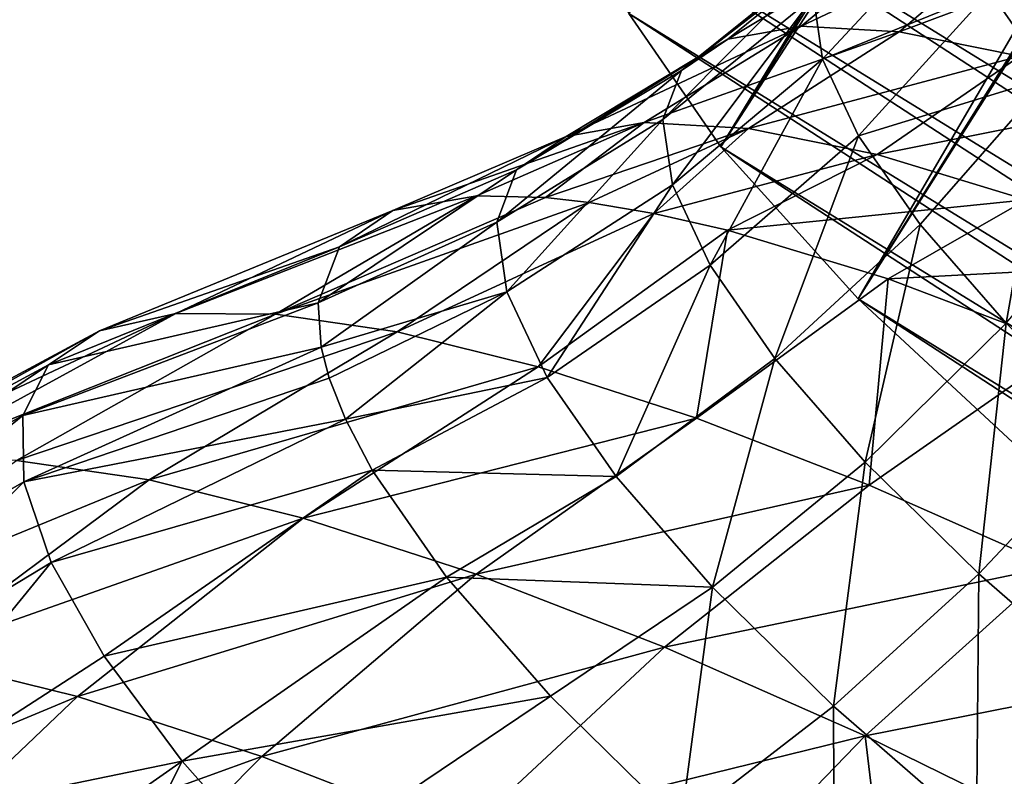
# Model space of a CAD drawing. Header units: millimetres. Extents: x 0 to 1220, y 0 to 506.
# Tile 19 of 256: x 21 to 35, y 55 to 66. Entities that reach past the tile are written whole.
import ezdxf

# ---------------------------------------------------------------- set-up
doc = ezdxf.new("R2010")
doc.units = ezdxf.units.MM
doc.header["$LTSCALE"] = 25.4
doc.layers.get('0').update_dxf_attribs({"true_color": 0xff5454})

# ---------------------------------------------------------------- blocks, each defined once
blk = doc.blocks.new('TWIG-VI-9138.STL')
at = {"color": 0}
mesh = blk.add_polyface(dxfattribs=at)
corners = [(-512.006, 129.128, 404.363), (-543.585, 81.009, 387.17), (-542.322, 79.172, 390.689)]
mesh.append_faces([[corners[k] for k in face] for face in [(0, 1, 2)]], dxfattribs={"color": 0})
mesh = blk.add_polyface(dxfattribs=at)
corners = [(-512.006, 129.128, 404.363), (-542.322, 79.172, 390.689), (-511.543, 128.526, 405.415)]
mesh.append_faces([[corners[k] for k in face] for face in [(0, 1, 2)]], dxfattribs={"color": 0})
mesh = blk.add_polyface(dxfattribs=at)
corners = [(-511.543, 128.526, 405.415), (-542.322, 79.172, 390.689), (-510.859, 127.715, 406.703)]
mesh.append_faces([[corners[k] for k in face] for face in [(0, 1, 2)]], dxfattribs={"color": 0})
mesh = blk.add_polyface(dxfattribs=at)
corners = [(-510.859, 127.715, 406.703), (-542.322, 79.172, 390.689), (-540.431, 77.078, 393.754)]
mesh.append_faces([[corners[k] for k in face] for face in [(0, 1, 2)]], dxfattribs={"color": 0})
mesh = blk.add_polyface(dxfattribs=at)
corners = [(-510.859, 127.715, 406.703), (-540.431, 77.078, 393.754), (-509.653, 126.432, 408.48)]
mesh.append_faces([[corners[k] for k in face] for face in [(0, 1, 2)]], dxfattribs={"color": 0})
mesh = blk.add_polyface(dxfattribs=at)
corners = [(-509.407, 126.187, 408.787), (-509.653, 126.432, 408.48), (-540.431, 77.078, 393.754)]
mesh.append_faces([[corners[k] for k in face] for face in [(0, 1, 2)]], dxfattribs={"color": 0})
mesh = blk.add_polyface(dxfattribs=at)
corners = [(-509.407, 126.187, 408.787), (-540.431, 77.078, 393.754), (-537.985, 74.809, 396.247)]
mesh.append_faces([[corners[k] for k in face] for face in [(0, 1, 2)]], dxfattribs={"color": 0})
mesh = blk.add_polyface(dxfattribs=at)
corners = [(-520.121, 74.905, 358.586), (-527.178, 79.254, 358.761), (-523.604, 77.169, 358.278), (-516.863, 72.549, 359.673), (-530.706, 81.079, 360.018), (-513.954, 70.19, 361.499), (-534.051, 82.575, 361.999), (-511.508, 67.921, 363.992), (-537.086, 83.683, 364.628), (-509.617, 65.827, 367.057), (-539.694, 84.361, 367.805), (-508.354, 63.99, 370.576), (-541.775, 84.584, 371.407), (-507.769, 62.479, 374.414), (-543.247, 84.342, 375.296), (-507.882, 61.354, 378.423), (-544.056, 83.645, 379.323), (-508.691, 60.657, 382.449), (-544.17, 82.52, 383.332), (-510.164, 60.415, 386.339), (-543.585, 81.009, 387.17), (-512.245, 60.638, 389.941), (-542.322, 79.172, 390.689), (-514.853, 61.316, 393.118), (-540.431, 77.078, 393.754), (-517.888, 62.424, 395.747), (-537.985, 74.809, 396.247), (-521.233, 63.92, 397.728), (-535.076, 72.45, 398.073), (-524.761, 65.745, 398.984), (-531.818, 70.094, 399.16), (-528.335, 67.829, 399.468)]
mesh.append_faces([[corners[k] for k in face] for face in [(0, 1, 2), (30, 29, 31)]], dxfattribs={"vtx0": -1, "color": 0})
mesh.append_faces([[corners[k] for k in face] for face in [(1, 3, 4), (4, 5, 6), (6, 7, 8), (8, 9, 10), (10, 11, 12), (12, 13, 14), (14, 15, 16), (16, 17, 18), (18, 19, 20), (20, 21, 22), (22, 23, 24), (24, 25, 26), (26, 27, 28), (28, 29, 30)]], dxfattribs={"vtx0": -1, "vtx1": -1, "color": 0})
mesh.append_faces([[corners[k] for k in face] for face in [(1, 0, 3), (4, 3, 5), (6, 5, 7), (8, 7, 9), (10, 9, 11), (12, 11, 13), (14, 13, 15), (16, 15, 17), (18, 17, 19), (20, 19, 21), (22, 21, 23), (24, 23, 25), (26, 25, 27), (28, 27, 29)]], dxfattribs={"vtx0": -1, "vtx2": -1, "color": 0})
at = {"color": 7, "true_color": 0xffffff}
mesh = blk.add_polyface(dxfattribs=at)
corners = [(-536.264, 82.31, 389.387), (-538.62, 81.315, 386.568), (-537.796, 80.131, 388.817), (-537.079, 83.482, 387.162)]
mesh.append_faces([[corners[k] for k in face] for face in [(0, 1, 2), (1, 0, 3)]], dxfattribs={"vtx0": -1, "color": 7})
mesh = blk.add_polyface(dxfattribs=at)
corners = [(-539.099, 82.337, 384.146), (-541.047, 81.236, 381.019), (-540.92, 80.377, 383.634), (-539.221, 83.17, 381.61)]
mesh.append_faces([[corners[k] for k in face] for face in [(0, 1, 2), (1, 0, 3)]], dxfattribs={"vtx0": -1, "color": 7})
mesh = blk.add_polyface(dxfattribs=at)
corners = [(-542.223, 80.656, 374.906), (-539.233, 82.462, 373.12), (-541.215, 80.835, 372.201), (-540.192, 82.291, 375.697)]
mesh.append_faces([[corners[k] for k in face] for face in [(0, 1, 2), (1, 0, 3)]], dxfattribs={"vtx0": -1, "color": 7})
mesh = blk.add_polyface(dxfattribs=at)
corners = [(-541.215, 80.835, 372.201), (-537.947, 82.386, 370.684), (-539.865, 80.756, 369.644), (-539.233, 82.462, 373.12)]
mesh.append_faces([[corners[k] for k in face] for face in [(0, 1, 2), (1, 0, 3)]], dxfattribs={"vtx0": -1, "color": 7})
mesh = blk.add_polyface(dxfattribs=at)
corners = [(-539.865, 80.756, 369.644), (-536.366, 82.067, 368.451), (-538.206, 80.421, 367.299), (-537.947, 82.386, 370.684)]
mesh.append_faces([[corners[k] for k in face] for face in [(0, 1, 2), (1, 0, 3)]], dxfattribs={"vtx0": -1, "color": 7})
mesh = blk.add_polyface(dxfattribs=at)
corners = [(-542.863, 80.224, 377.693), (-540.192, 82.291, 375.697), (-542.223, 80.656, 374.906), (-540.802, 81.879, 378.352)]
mesh.append_faces([[corners[k] for k in face] for face in [(0, 1, 2), (1, 0, 3)]], dxfattribs={"vtx0": -1, "color": 7})
mesh = blk.add_polyface(dxfattribs=at)
corners = [(-538.62, 81.315, 386.568), (-540.92, 80.377, 383.634), (-540.426, 79.324, 386.131), (-539.099, 82.337, 384.146)]
mesh.append_faces([[corners[k] for k in face] for face in [(0, 1, 2), (1, 0, 3)]], dxfattribs={"vtx0": -1, "color": 7})
mesh = blk.add_polyface(dxfattribs=at)
corners = [(-543.119, 79.548, 380.493), (-540.802, 81.879, 378.352), (-542.863, 80.224, 377.693), (-541.047, 81.236, 381.019)]
mesh.append_faces([[corners[k] for k in face] for face in [(0, 1, 2), (1, 0, 3)]], dxfattribs={"vtx0": -1, "color": 7})
mesh = blk.add_polyface(dxfattribs=at)
corners = [(-537.796, 80.131, 388.817), (-540.426, 79.324, 386.131), (-539.577, 78.102, 388.45), (-538.62, 81.315, 386.568)]
mesh.append_faces([[corners[k] for k in face] for face in [(0, 1, 2), (1, 0, 3)]], dxfattribs={"vtx0": -1, "color": 7})
mesh = blk.add_polyface(dxfattribs=at)
corners = [(-542.987, 78.647, 383.237), (-541.047, 81.236, 381.019), (-543.119, 79.548, 380.493), (-540.92, 80.377, 383.634)]
mesh.append_faces([[corners[k] for k in face] for face in [(0, 1, 2), (1, 0, 3)]], dxfattribs={"vtx0": -1, "color": 7})
mesh = blk.add_polyface(dxfattribs=at)
corners = [(-544.449, 79.316, 374.089), (-541.215, 80.835, 372.201), (-543.376, 79.506, 371.207), (-542.223, 80.656, 374.906)]
mesh.append_faces([[corners[k] for k in face] for face in [(0, 1, 2), (1, 0, 3)]], dxfattribs={"vtx0": -1, "color": 7})
mesh = blk.add_polyface(dxfattribs=at)
corners = [(-543.376, 79.506, 371.207), (-539.865, 80.756, 369.644), (-541.938, 79.422, 368.484), (-541.215, 80.835, 372.201)]
mesh.append_faces([[corners[k] for k in face] for face in [(0, 1, 2), (1, 0, 3)]], dxfattribs={"vtx0": -1, "color": 7})
mesh = blk.add_polyface(dxfattribs=at)
corners = [(-541.938, 79.422, 368.484), (-538.206, 80.421, 367.299), (-540.171, 79.065, 365.987), (-539.865, 80.756, 369.644)]
mesh.append_faces([[corners[k] for k in face] for face in [(0, 1, 2), (1, 0, 3)]], dxfattribs={"vtx0": -1, "color": 7})
mesh = blk.add_polyface(dxfattribs=at)
corners = [(-545.131, 78.855, 377.057), (-542.223, 80.656, 374.906), (-544.449, 79.316, 374.089), (-542.863, 80.224, 377.693)]
mesh.append_faces([[corners[k] for k in face] for face in [(0, 1, 2), (1, 0, 3)]], dxfattribs={"vtx0": -1, "color": 7})
mesh = blk.add_polyface(dxfattribs=at)
corners = [(-542.468, 77.541, 385.859), (-540.92, 80.377, 383.634), (-542.987, 78.647, 383.237), (-540.426, 79.324, 386.131)]
mesh.append_faces([[corners[k] for k in face] for face in [(0, 1, 2), (1, 0, 3)]], dxfattribs={"vtx0": -1, "color": 7})
mesh = blk.add_polyface(dxfattribs=at)
corners = [(-540.171, 79.065, 365.987), (-536.279, 79.838, 365.224), (-538.118, 78.444, 363.776), (-538.206, 80.421, 367.299)]
mesh.append_faces([[corners[k] for k in face] for face in [(0, 1, 2), (1, 0, 3)]], dxfattribs={"vtx0": -1, "color": 7})
mesh = blk.add_polyface(dxfattribs=at)
corners = [(-545.404, 78.136, 380.04), (-542.863, 80.224, 377.693), (-545.131, 78.855, 377.057), (-543.119, 79.548, 380.493)]
mesh.append_faces([[corners[k] for k in face] for face in [(0, 1, 2), (1, 0, 3)]], dxfattribs={"vtx0": -1, "color": 7})
mesh = blk.add_polyface(dxfattribs=at)
corners = [(-538.392, 76.742, 390.532), (-537.796, 80.131, 388.817), (-539.577, 78.102, 388.45), (-536.647, 78.811, 390.836)]
mesh.append_faces([[corners[k] for k in face] for face in [(0, 1, 2), (1, 0, 3)]], dxfattribs={"vtx0": -1, "color": 7})
mesh = blk.add_polyface(dxfattribs=at)
corners = [(-545.263, 77.175, 382.963), (-543.119, 79.548, 380.493), (-545.404, 78.136, 380.04), (-542.987, 78.647, 383.237)]
mesh.append_faces([[corners[k] for k in face] for face in [(0, 1, 2), (1, 0, 3)]], dxfattribs={"vtx0": -1, "color": 7})
mesh = blk.add_polyface(dxfattribs=at)
corners = [(-546.834, 78.293, 373.259), (-543.376, 79.506, 371.207), (-545.679, 78.498, 370.157), (-544.449, 79.316, 374.089)]
mesh.append_faces([[corners[k] for k in face] for face in [(0, 1, 2), (1, 0, 3)]], dxfattribs={"vtx0": -1, "color": 7})
mesh = blk.add_polyface(dxfattribs=at)
corners = [(-543.376, 79.506, 371.207), (-544.733, 78.474, 368.261), (-545.679, 78.498, 370.157)]
mesh.append_faces([[corners[k] for k in face] for face in [(0, 1, 2)]], dxfattribs={"color": 7})
mesh = blk.add_polyface(dxfattribs=at)
corners = [(-543.376, 79.506, 371.207), (-541.938, 79.422, 368.484), (-544.733, 78.474, 368.261)]
mesh.append_faces([[corners[k] for k in face] for face in [(0, 1, 2)]], dxfattribs={"color": 7})
mesh = blk.add_polyface(dxfattribs=at)
corners = [(-541.938, 79.422, 368.484), (-544.13, 78.407, 367.224), (-544.733, 78.474, 368.261)]
mesh.append_faces([[corners[k] for k in face] for face in [(0, 1, 2)]], dxfattribs={"color": 7})
mesh = blk.add_polyface(dxfattribs=at)
corners = [(-541.938, 79.422, 368.484), (-543.24, 78.256, 365.874), (-544.13, 78.407, 367.224)]
mesh.append_faces([[corners[k] for k in face] for face in [(0, 1, 2)]], dxfattribs={"color": 7})
mesh = blk.add_polyface(dxfattribs=at)
corners = [(-541.938, 79.422, 368.484), (-540.171, 79.065, 365.987), (-543.24, 78.256, 365.874)]
mesh.append_faces([[corners[k] for k in face] for face in [(0, 1, 2)]], dxfattribs={"color": 7})
mesh = blk.add_polyface(dxfattribs=at)
corners = [(-547.568, 77.797, 376.456), (-544.449, 79.316, 374.089), (-546.834, 78.293, 373.259), (-545.131, 78.855, 377.057)]
mesh.append_faces([[corners[k] for k in face] for face in [(0, 1, 2), (1, 0, 3)]], dxfattribs={"vtx0": -1, "color": 7})
mesh = blk.add_polyface(dxfattribs=at)
corners = [(-541.576, 76.258, 388.293), (-540.426, 79.324, 386.131), (-542.468, 77.541, 385.859), (-539.577, 78.102, 388.45)]
mesh.append_faces([[corners[k] for k in face] for face in [(0, 1, 2), (1, 0, 3)]], dxfattribs={"vtx0": -1, "color": 7})
mesh = blk.add_polyface(dxfattribs=at)
corners = [(-543.24, 78.256, 365.874), (-542.227, 78.023, 364.535), (-544.832, 76.144, 361.16), (-540.171, 79.065, 365.987)]
mesh.append_faces([[corners[k] for k in face] for face in [(0, 1, 2), (1, 0, 3)]], dxfattribs={"vtx0": -1, "color": 7})
mesh = blk.add_polyface(dxfattribs=at)
corners = [(-542.227, 78.023, 364.535), (-538.118, 78.444, 363.776), (-540.016, 77.354, 362.154), (-540.171, 79.065, 365.987)]
mesh.append_faces([[corners[k] for k in face] for face in [(0, 1, 2), (1, 0, 3)]], dxfattribs={"vtx0": -1, "color": 7})
mesh = blk.add_polyface(dxfattribs=at)
corners = [(-547.863, 77.022, 379.668), (-545.131, 78.855, 377.057), (-547.568, 77.797, 376.456), (-545.404, 78.136, 380.04)]
mesh.append_faces([[corners[k] for k in face] for face in [(0, 1, 2), (1, 0, 3)]], dxfattribs={"vtx0": -1, "color": 7})
mesh = blk.add_polyface(dxfattribs=at)
corners = [(-544.711, 75.998, 385.756), (-542.987, 78.647, 383.237), (-545.263, 77.175, 382.963), (-542.468, 77.541, 385.859)]
mesh.append_faces([[corners[k] for k in face] for face in [(0, 1, 2), (1, 0, 3)]], dxfattribs={"vtx0": -1, "color": 7})
mesh = blk.add_polyface(dxfattribs=at)
corners = [(-545.679, 78.498, 370.157), (-548.448, 76.869, 366.286), (-549.821, 76.875, 369.137)]
mesh.append_faces([[corners[k] for k in face] for face in [(0, 1, 2)]], dxfattribs={"color": 7})
mesh = blk.add_polyface(dxfattribs=at)
corners = [(-546.834, 78.293, 373.259), (-545.679, 78.498, 370.157), (-549.821, 76.875, 369.137)]
mesh.append_faces([[corners[k] for k in face] for face in [(0, 1, 2)]], dxfattribs={"color": 7})
mesh = blk.add_polyface(dxfattribs=at)
corners = [(-545.679, 78.498, 370.157), (-544.733, 78.474, 368.261), (-548.448, 76.869, 366.286)]
mesh.append_faces([[corners[k] for k in face] for face in [(0, 1, 2)]], dxfattribs={"color": 7})
mesh = blk.add_polyface(dxfattribs=at)
corners = [(-544.733, 78.474, 368.261), (-544.13, 78.407, 367.224), (-548.448, 76.869, 366.286)]
mesh.append_faces([[corners[k] for k in face] for face in [(0, 1, 2)]], dxfattribs={"color": 7})
mesh = blk.add_polyface(dxfattribs=at)
corners = [(-544.13, 78.407, 367.224), (-546.775, 76.624, 363.611), (-548.448, 76.869, 366.286)]
mesh.append_faces([[corners[k] for k in face] for face in [(0, 1, 2)]], dxfattribs={"color": 7})
mesh = blk.add_polyface(dxfattribs=at)
corners = [(-544.13, 78.407, 367.224), (-543.24, 78.256, 365.874), (-546.775, 76.624, 363.611)]
mesh.append_faces([[corners[k] for k in face] for face in [(0, 1, 2)]], dxfattribs={"color": 7})
mesh = blk.add_polyface(dxfattribs=at)
corners = [(-540.016, 77.354, 362.154), (-535.829, 77.575, 361.906), (-537.552, 76.418, 360.141), (-538.118, 78.444, 363.776)]
mesh.append_faces([[corners[k] for k in face] for face in [(0, 1, 2), (1, 0, 3)]], dxfattribs={"vtx0": -1, "color": 7})
mesh = blk.add_polyface(dxfattribs=at)
corners = [(-546.834, 78.293, 373.259), (-549.821, 76.875, 369.137), (-550.87, 76.64, 372.114)]
mesh.append_faces([[corners[k] for k in face] for face in [(0, 1, 2)]], dxfattribs={"color": 7})
mesh = blk.add_polyface(dxfattribs=at)
corners = [(-547.568, 77.797, 376.456), (-546.834, 78.293, 373.259), (-550.87, 76.64, 372.114)]
mesh.append_faces([[corners[k] for k in face] for face in [(0, 1, 2)]], dxfattribs={"color": 7})
mesh = blk.add_polyface(dxfattribs=at)
corners = [(-543.24, 78.256, 365.874), (-544.832, 76.144, 361.16), (-546.775, 76.624, 363.611)]
mesh.append_faces([[corners[k] for k in face] for face in [(0, 1, 2)]], dxfattribs={"color": 7})
mesh = blk.add_polyface(dxfattribs=at)
corners = [(-547.822, 76.413, 381.623), (-545.404, 78.136, 380.04), (-547.863, 77.022, 379.668)]
mesh.append_faces([[corners[k] for k in face] for face in [(0, 1, 2)]], dxfattribs={"color": 7})
mesh = blk.add_polyface(dxfattribs=at)
corners = [(-545.263, 77.175, 382.963), (-545.404, 78.136, 380.04), (-547.822, 76.413, 381.623)]
mesh.append_faces([[corners[k] for k in face] for face in [(0, 1, 2)]], dxfattribs={"color": 7})
mesh = blk.add_polyface(dxfattribs=at)
corners = [(-540.333, 74.831, 390.479), (-539.577, 78.102, 388.45), (-541.576, 76.258, 388.293), (-538.392, 76.742, 390.532)]
mesh.append_faces([[corners[k] for k in face] for face in [(0, 1, 2), (1, 0, 3)]], dxfattribs={"vtx0": -1, "color": 7})
mesh = blk.add_polyface(dxfattribs=at)
corners = [(-542.227, 78.023, 364.535), (-542.653, 75.436, 358.976), (-544.832, 76.144, 361.16)]
mesh.append_faces([[corners[k] for k in face] for face in [(0, 1, 2)]], dxfattribs={"color": 7})
mesh = blk.add_polyface(dxfattribs=at)
corners = [(-542.227, 78.023, 364.535), (-540.016, 77.354, 362.154), (-542.653, 75.436, 358.976)]
mesh.append_faces([[corners[k] for k in face] for face in [(0, 1, 2)]], dxfattribs={"color": 7})
mesh = blk.add_polyface(dxfattribs=at)
corners = [(-547.568, 77.797, 376.456), (-550.87, 76.64, 372.114), (-551.574, 76.17, 375.163)]
mesh.append_faces([[corners[k] for k in face] for face in [(0, 1, 2)]], dxfattribs={"color": 7})
mesh = blk.add_polyface(dxfattribs=at)
corners = [(-547.863, 77.022, 379.668), (-547.568, 77.797, 376.456), (-551.574, 76.17, 375.163)]
mesh.append_faces([[corners[k] for k in face] for face in [(0, 1, 2)]], dxfattribs={"color": 7})
mesh = blk.add_polyface(dxfattribs=at)
corners = [(-543.761, 74.632, 388.348), (-542.468, 77.541, 385.859), (-544.711, 75.998, 385.756), (-541.576, 76.258, 388.293)]
mesh.append_faces([[corners[k] for k in face] for face in [(0, 1, 2), (1, 0, 3)]], dxfattribs={"vtx0": -1, "color": 7})
mesh = blk.add_polyface(dxfattribs=at)
corners = [(-540.016, 77.354, 362.154), (-540.277, 74.514, 357.1), (-542.653, 75.436, 358.976)]
mesh.append_faces([[corners[k] for k in face] for face in [(0, 1, 2)]], dxfattribs={"color": 7})
mesh = blk.add_polyface(dxfattribs=at)
corners = [(-540.016, 77.354, 362.154), (-537.552, 76.418, 360.141), (-540.277, 74.514, 357.1)]
mesh.append_faces([[corners[k] for k in face] for face in [(0, 1, 2)]], dxfattribs={"color": 7})
mesh = blk.add_polyface(dxfattribs=at)
corners = [(-545.263, 77.175, 382.963), (-547.822, 76.413, 381.623), (-547.711, 75.988, 382.816)]
mesh.append_faces([[corners[k] for k in face] for face in [(0, 1, 2)]], dxfattribs={"color": 7})
mesh = blk.add_polyface(dxfattribs=at)
corners = [(-547.487, 75.422, 384.246), (-545.263, 77.175, 382.963), (-547.711, 75.988, 382.816)]
mesh.append_faces([[corners[k] for k in face] for face in [(0, 1, 2)]], dxfattribs={"color": 7})
mesh = blk.add_polyface(dxfattribs=at)
corners = [(-544.711, 75.998, 385.756), (-545.263, 77.175, 382.963), (-547.487, 75.422, 384.246)]
mesh.append_faces([[corners[k] for k in face] for face in [(0, 1, 2)]], dxfattribs={"color": 7})
mesh = blk.add_polyface(dxfattribs=at)
corners = [(-547.863, 77.022, 379.668), (-551.574, 76.17, 375.163), (-551.923, 75.472, 378.231)]
mesh.append_faces([[corners[k] for k in face] for face in [(0, 1, 2)]], dxfattribs={"color": 7})
mesh = blk.add_polyface(dxfattribs=at)
corners = [(-547.822, 76.413, 381.623), (-547.863, 77.022, 379.668), (-551.923, 75.472, 378.231)]
mesh.append_faces([[corners[k] for k in face] for face in [(0, 1, 2)]], dxfattribs={"color": 7})
mesh = blk.add_polyface(dxfattribs=at)
corners = [(-554.656, 74.604, 370.775), (-549.821, 76.875, 369.137), (-553.512, 74.86, 367.525), (-550.87, 76.64, 372.114)]
mesh.append_faces([[corners[k] for k in face] for face in [(0, 1, 2), (1, 0, 3)]], dxfattribs={"vtx0": -1, "color": 7})
mesh = blk.add_polyface(dxfattribs=at)
corners = [(-553.512, 74.86, 367.525), (-548.448, 76.869, 366.286), (-552.013, 74.854, 364.412), (-549.821, 76.875, 369.137)]
mesh.append_faces([[corners[k] for k in face] for face in [(0, 1, 2), (1, 0, 3)]], dxfattribs={"vtx0": -1, "color": 7})
mesh = blk.add_polyface(dxfattribs=at)
corners = [(-552.013, 74.854, 364.412), (-546.775, 76.624, 363.611), (-550.187, 74.587, 361.492), (-548.448, 76.869, 366.286)]
mesh.append_faces([[corners[k] for k in face] for face in [(0, 1, 2), (1, 0, 3)]], dxfattribs={"vtx0": -1, "color": 7})
mesh = blk.add_polyface(dxfattribs=at)
corners = [(-538.768, 73.293, 392.363), (-538.392, 76.742, 390.532), (-540.333, 74.831, 390.479), (-536.902, 75.277, 392.328)]
mesh.append_faces([[corners[k] for k in face] for face in [(0, 1, 2), (1, 0, 3)]], dxfattribs={"vtx0": -1, "color": 7})
mesh = blk.add_polyface(dxfattribs=at)
corners = [(-555.425, 74.091, 374.103), (-550.87, 76.64, 372.114), (-554.656, 74.604, 370.775), (-551.574, 76.17, 375.163)]
mesh.append_faces([[corners[k] for k in face] for face in [(0, 1, 2), (1, 0, 3)]], dxfattribs={"vtx0": -1, "color": 7})
mesh = blk.add_polyface(dxfattribs=at)
corners = [(-550.187, 74.587, 361.492), (-544.832, 76.144, 361.16), (-548.066, 74.062, 358.817), (-546.775, 76.624, 363.611)]
mesh.append_faces([[corners[k] for k in face] for face in [(0, 1, 2), (1, 0, 3)]], dxfattribs={"vtx0": -1, "color": 7})
mesh = blk.add_polyface(dxfattribs=at)
corners = [(-537.552, 76.418, 360.141), (-537.747, 73.395, 355.563), (-540.277, 74.514, 357.1)]
mesh.append_faces([[corners[k] for k in face] for face in [(0, 1, 2)]], dxfattribs={"color": 7})
mesh = blk.add_polyface(dxfattribs=at)
corners = [(-547.822, 76.413, 381.623), (-551.923, 75.472, 378.231), (-551.91, 74.56, 381.261)]
mesh.append_faces([[corners[k] for k in face] for face in [(0, 1, 2)]], dxfattribs={"color": 7})
mesh = blk.add_polyface(dxfattribs=at)
corners = [(-547.711, 75.988, 382.816), (-547.822, 76.413, 381.623), (-551.91, 74.56, 381.261)]
mesh.append_faces([[corners[k] for k in face] for face in [(0, 1, 2)]], dxfattribs={"color": 7})
mesh = blk.add_polyface(dxfattribs=at)
corners = [(-555.806, 73.329, 377.451), (-551.574, 76.17, 375.163), (-555.425, 74.091, 374.103), (-551.923, 75.472, 378.231)]
mesh.append_faces([[corners[k] for k in face] for face in [(0, 1, 2), (1, 0, 3)]], dxfattribs={"vtx0": -1, "color": 7})
mesh = blk.add_polyface(dxfattribs=at)
corners = [(-548.066, 74.062, 358.817), (-542.653, 75.436, 358.976), (-545.687, 73.29, 356.434), (-544.832, 76.144, 361.16)]
mesh.append_faces([[corners[k] for k in face] for face in [(0, 1, 2), (1, 0, 3)]], dxfattribs={"vtx0": -1, "color": 7})
mesh = blk.add_polyface(dxfattribs=at)
corners = [(-542.436, 73.111, 390.676), (-541.576, 76.258, 388.293), (-543.761, 74.632, 388.348), (-540.333, 74.831, 390.479)]
mesh.append_faces([[corners[k] for k in face] for face in [(0, 1, 2), (1, 0, 3)]], dxfattribs={"vtx0": -1, "color": 7})
mesh = blk.add_polyface(dxfattribs=at)
corners = [(-547.487, 75.422, 384.246), (-547.711, 75.988, 382.816), (-551.91, 74.56, 381.261)]
mesh.append_faces([[corners[k] for k in face] for face in [(0, 1, 2)]], dxfattribs={"color": 7})
mesh = blk.add_polyface(dxfattribs=at)
corners = [(-547.116, 74.72, 385.823), (-544.711, 75.998, 385.756), (-547.487, 75.422, 384.246)]
mesh.append_faces([[corners[k] for k in face] for face in [(0, 1, 2)]], dxfattribs={"color": 7})
mesh = blk.add_polyface(dxfattribs=at)
corners = [(-547.116, 74.72, 385.823), (-543.761, 74.632, 388.348), (-544.711, 75.998, 385.756), (-546.093, 73.249, 388.615)]
mesh.append_faces([[corners[k] for k in face] for face in [(0, 1, 2), (1, 0, 3)]], dxfattribs={"vtx0": -1, "color": 7})
mesh = blk.add_polyface(dxfattribs=at)
corners = [(-555.791, 72.333, 380.759), (-551.923, 75.472, 378.231), (-555.806, 73.329, 377.451), (-551.91, 74.56, 381.261)]
mesh.append_faces([[corners[k] for k in face] for face in [(0, 1, 2), (1, 0, 3)]], dxfattribs={"vtx0": -1, "color": 7})
mesh = blk.add_polyface(dxfattribs=at)
corners = [(-547.487, 75.422, 384.246), (-551.91, 74.56, 381.261), (-551.534, 73.449, 384.2)]
mesh.append_faces([[corners[k] for k in face] for face in [(0, 1, 2)]], dxfattribs={"color": 7})
mesh = blk.add_polyface(dxfattribs=at)
corners = [(-547.116, 74.72, 385.823), (-547.487, 75.422, 384.246), (-551.534, 73.449, 384.2)]
mesh.append_faces([[corners[k] for k in face] for face in [(0, 1, 2)]], dxfattribs={"color": 7})
mesh = blk.add_polyface(dxfattribs=at)
corners = [(-545.687, 73.29, 356.434), (-540.277, 74.514, 357.1), (-543.094, 72.284, 354.385), (-542.653, 75.436, 358.976)]
mesh.append_faces([[corners[k] for k in face] for face in [(0, 1, 2), (1, 0, 3)]], dxfattribs={"vtx0": -1, "color": 7})
mesh = blk.add_polyface(dxfattribs=at)
corners = [(-536.922, 71.683, 393.9), (-536.902, 75.277, 392.328), (-538.768, 73.293, 392.363), (-535.143, 73.743, 393.791)]
mesh.append_faces([[corners[k] for k in face] for face in [(0, 1, 2), (1, 0, 3)]], dxfattribs={"vtx0": -1, "color": 7})
mesh = blk.add_polyface(dxfattribs=at)
corners = [(-555.392, 72.449, 362.659), (-550.187, 74.587, 361.492), (-553.441, 72.163, 359.54), (-552.013, 74.854, 364.412)]
mesh.append_faces([[corners[k] for k in face] for face in [(0, 1, 2), (1, 0, 3)]], dxfattribs={"vtx0": -1, "color": 7})
mesh = blk.add_polyface(dxfattribs=at)
corners = [(-540.77, 71.473, 392.684), (-540.333, 74.831, 390.479), (-542.436, 73.111, 390.676), (-538.768, 73.293, 392.363)]
mesh.append_faces([[corners[k] for k in face] for face in [(0, 1, 2), (1, 0, 3)]], dxfattribs={"vtx0": -1, "color": 7})
mesh = blk.add_polyface(dxfattribs=at)
corners = [(-550.804, 72.159, 386.996), (-547.116, 74.72, 385.823), (-551.534, 73.449, 384.2)]
mesh.append_faces([[corners[k] for k in face] for face in [(0, 1, 2)]], dxfattribs={"color": 7})
mesh = blk.add_polyface(dxfattribs=at)
corners = [(-546.093, 73.249, 388.615), (-547.116, 74.72, 385.823), (-550.804, 72.159, 386.996)]
mesh.append_faces([[corners[k] for k in face] for face in [(0, 1, 2)]], dxfattribs={"color": 7})
mesh = blk.add_polyface(dxfattribs=at)
corners = [(-555.382, 71.12, 383.968), (-551.91, 74.56, 381.261), (-555.791, 72.333, 380.759), (-551.534, 73.449, 384.2)]
mesh.append_faces([[corners[k] for k in face] for face in [(0, 1, 2), (1, 0, 3)]], dxfattribs={"vtx0": -1, "color": 7})
mesh = blk.add_polyface(dxfattribs=at)
corners = [(-553.441, 72.163, 359.54), (-548.066, 74.062, 358.817), (-551.175, 71.603, 356.681), (-550.187, 74.587, 361.492)]
mesh.append_faces([[corners[k] for k in face] for face in [(0, 1, 2), (1, 0, 3)]], dxfattribs={"vtx0": -1, "color": 7})
mesh = blk.add_polyface(dxfattribs=at)
corners = [(-546.093, 73.249, 388.615), (-542.436, 73.111, 390.676), (-543.761, 74.632, 388.348), (-544.666, 71.611, 391.122)]
mesh.append_faces([[corners[k] for k in face] for face in [(0, 1, 2), (1, 0, 3)]], dxfattribs={"vtx0": -1, "color": 7})
mesh = blk.add_polyface(dxfattribs=at)
corners = [(-543.094, 72.284, 354.385), (-537.747, 73.395, 355.563), (-540.332, 71.062, 352.708), (-540.277, 74.514, 357.1)]
mesh.append_faces([[corners[k] for k in face] for face in [(0, 1, 2), (1, 0, 3)]], dxfattribs={"vtx0": -1, "color": 7})
mesh = blk.add_polyface(dxfattribs=at)
corners = [(-551.175, 71.603, 356.681), (-545.687, 73.29, 356.434), (-548.634, 70.778, 354.135), (-548.066, 74.062, 358.817)]
mesh.append_faces([[corners[k] for k in face] for face in [(0, 1, 2), (1, 0, 3)]], dxfattribs={"vtx0": -1, "color": 7})
mesh = blk.add_polyface(dxfattribs=at)
corners = [(-554.584, 69.712, 387.02), (-551.534, 73.449, 384.2), (-555.382, 71.12, 383.968), (-550.804, 72.159, 386.996)]
mesh.append_faces([[corners[k] for k in face] for face in [(0, 1, 2), (1, 0, 3)]], dxfattribs={"vtx0": -1, "color": 7})
mesh = blk.add_polyface(dxfattribs=at)
corners = [(-540.332, 71.062, 352.708), (-535.107, 72.097, 354.395), (-537.45, 69.645, 351.433), (-537.747, 73.395, 355.563)]
mesh.append_faces([[corners[k] for k in face] for face in [(0, 1, 2), (1, 0, 3)]], dxfattribs={"vtx0": -1, "color": 7})
mesh = blk.add_polyface(dxfattribs=at)
corners = [(-549.731, 70.713, 389.599), (-546.093, 73.249, 388.615), (-550.804, 72.159, 386.996)]
mesh.append_faces([[corners[k] for k in face] for face in [(0, 1, 2)]], dxfattribs={"color": 7})
mesh = blk.add_polyface(dxfattribs=at)
corners = [(-544.666, 71.611, 391.122), (-546.093, 73.249, 388.615), (-549.731, 70.713, 389.599)]
mesh.append_faces([[corners[k] for k in face] for face in [(0, 1, 2)]], dxfattribs={"color": 7})
mesh = blk.add_polyface(dxfattribs=at)
corners = [(-548.634, 70.778, 354.135), (-543.094, 72.284, 354.385), (-545.863, 69.703, 351.947), (-545.687, 73.29, 356.434)]
mesh.append_faces([[corners[k] for k in face] for face in [(0, 1, 2), (1, 0, 3)]], dxfattribs={"vtx0": -1, "color": 7})
mesh = blk.add_polyface(dxfattribs=at)
corners = [(-538.803, 69.758, 394.321), (-538.768, 73.293, 392.363), (-540.77, 71.473, 392.684), (-536.922, 71.683, 393.9)]
mesh.append_faces([[corners[k] for k in face] for face in [(0, 1, 2), (1, 0, 3)]], dxfattribs={"vtx0": -1, "color": 7})
mesh = blk.add_polyface(dxfattribs=at)
corners = [(-542.872, 69.847, 393.284), (-542.436, 73.111, 390.676), (-544.666, 71.611, 391.122), (-540.77, 71.473, 392.684)]
mesh.append_faces([[corners[k] for k in face] for face in [(0, 1, 2), (1, 0, 3)]], dxfattribs={"vtx0": -1, "color": 7})
mesh = blk.add_polyface(dxfattribs=at)
corners = [(-545.863, 69.703, 351.947), (-540.332, 71.062, 352.708), (-542.913, 68.397, 350.156), (-543.094, 72.284, 354.385)]
mesh.append_faces([[corners[k] for k in face] for face in [(0, 1, 2), (1, 0, 3)]], dxfattribs={"vtx0": -1, "color": 7})
mesh = blk.add_polyface(dxfattribs=at)
corners = [(-556.506, 69.377, 357.772), (-551.175, 71.603, 356.681), (-554.129, 68.789, 354.775), (-553.441, 72.163, 359.54)]
mesh.append_faces([[corners[k] for k in face] for face in [(0, 1, 2), (1, 0, 3)]], dxfattribs={"vtx0": -1, "color": 7})
mesh = blk.add_polyface(dxfattribs=at)
corners = [(-554.584, 69.712, 387.02), (-549.731, 70.713, 389.599), (-550.804, 72.159, 386.996), (-553.413, 68.134, 389.861)]
mesh.append_faces([[corners[k] for k in face] for face in [(0, 1, 2), (1, 0, 3)]], dxfattribs={"vtx0": -1, "color": 7})
mesh = blk.add_polyface(dxfattribs=at)
corners = [(-536.584, 68.008, 395.546), (-536.922, 71.683, 393.9), (-538.803, 69.758, 394.321), (-534.838, 70.04, 395.051)]
mesh.append_faces([[corners[k] for k in face] for face in [(0, 1, 2), (1, 0, 3)]], dxfattribs={"vtx0": -1, "color": 7})
mesh = blk.add_polyface(dxfattribs=at)
corners = [(-554.129, 68.789, 354.775), (-548.634, 70.778, 354.135), (-551.465, 67.924, 352.105), (-551.175, 71.603, 356.681)]
mesh.append_faces([[corners[k] for k in face] for face in [(0, 1, 2), (1, 0, 3)]], dxfattribs={"vtx0": -1, "color": 7})
mesh = blk.add_polyface(dxfattribs=at)
corners = [(-548.335, 69.137, 391.962), (-544.666, 71.611, 391.122), (-549.731, 70.713, 389.599)]
mesh.append_faces([[corners[k] for k in face] for face in [(0, 1, 2)]], dxfattribs={"color": 7})
mesh = blk.add_polyface(dxfattribs=at)
corners = [(-542.872, 69.847, 393.284), (-544.666, 71.611, 391.122), (-548.335, 69.137, 391.962)]
mesh.append_faces([[corners[k] for k in face] for face in [(0, 1, 2)]], dxfattribs={"color": 7})
mesh = blk.add_polyface(dxfattribs=at)
corners = [(-540.754, 68, 395.046), (-540.77, 71.473, 392.684), (-542.872, 69.847, 393.284), (-538.803, 69.758, 394.321)]
mesh.append_faces([[corners[k] for k in face] for face in [(0, 1, 2), (1, 0, 3)]], dxfattribs={"vtx0": -1, "color": 7})
mesh = blk.add_polyface(dxfattribs=at)
corners = [(-540.332, 71.062, 352.708), (-539.835, 66.884, 348.793), (-542.913, 68.397, 350.156), (-537.45, 69.645, 351.433)]
mesh.append_faces([[corners[k] for k in face] for face in [(0, 1, 2), (1, 0, 3)]], dxfattribs={"vtx0": -1, "color": 7})
mesh = blk.add_polyface(dxfattribs=at)
corners = [(-551.465, 67.924, 352.105), (-545.863, 69.703, 351.947), (-548.559, 66.797, 349.81), (-548.634, 70.778, 354.135)]
mesh.append_faces([[corners[k] for k in face] for face in [(0, 1, 2), (1, 0, 3)]], dxfattribs={"vtx0": -1, "color": 7})
mesh = blk.add_polyface(dxfattribs=at)
corners = [(-551.889, 66.414, 392.44), (-549.731, 70.713, 389.599), (-553.413, 68.134, 389.861), (-548.335, 69.137, 391.962)]
mesh.append_faces([[corners[k] for k in face] for face in [(0, 1, 2), (1, 0, 3)]], dxfattribs={"vtx0": -1, "color": 7})

msp = doc.modelspace()

# ---------------------------------------------------------------- block references
at = {"color": 250, "true_color": 0x262626}
msp.add_blockref('TWIG-VI-9138.STL', (573.181, -15.244, -16.545), dxfattribs=at)

doc.saveas('drawing.dxf')
